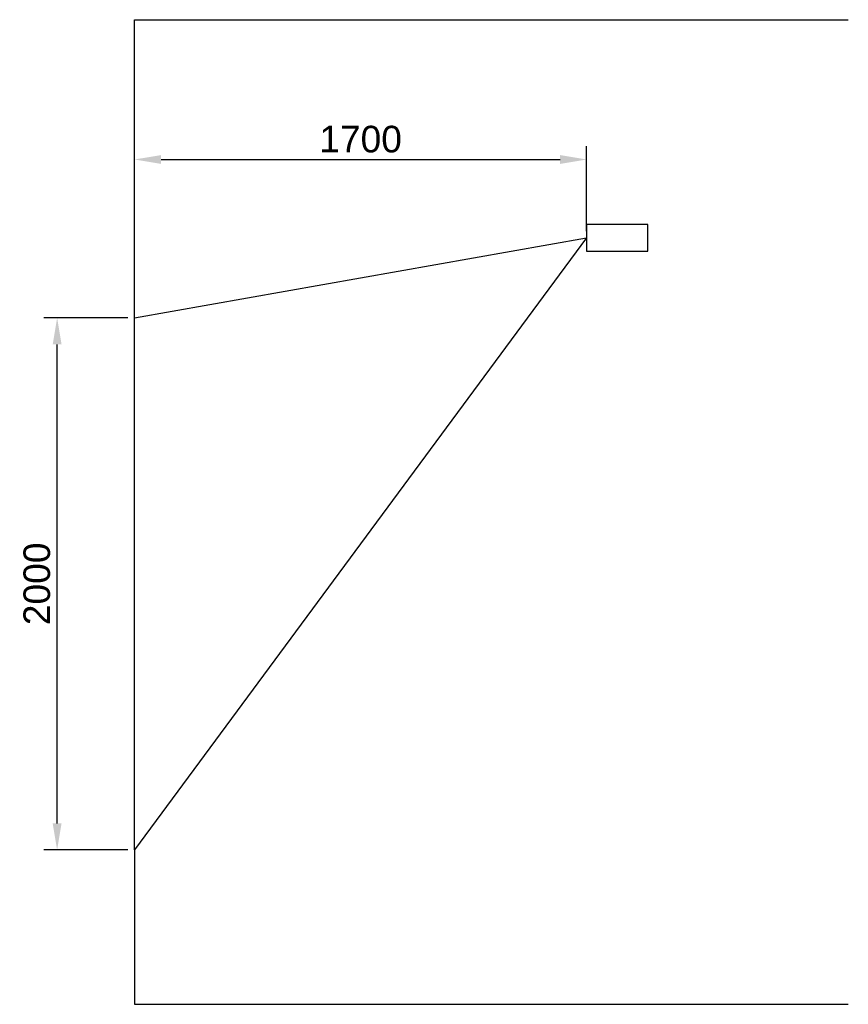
# Model space of a CAD drawing. Header units: millimetres. Extents: x 40090 to 187415, y -53271 to 40260.
# Tile 2 of 256: x 49391 to 52507, y 13019 to 16719. Entities that reach past the tile are written whole.
import ezdxf

# ---------------------------------------------------------------- set-up
doc = ezdxf.new("R2010")
doc.units = ezdxf.units.MM
doc.layers.add('AVM_projekce', color=240, linetype='Continuous')
doc.styles.add('AVM', font='arial.ttf')
doc.dimstyles.new('AVM-1_50', dxfattribs={"dimscale": 40, "dimtxt": 2.5, "dimasz": 2.5, "dimexe": 1.25, "dimexo": 0.625, "dimtad": 1, "dimdec": 0, "dimrnd": 1, "dimtxsty": 'AVM', "dimcen": 2.5, "dimclrd": 256, "dimclre": 256, "dimclrt": 256, "dimadec": 0, "dimazin": 0, "dimtfac": 1, "dimtdec": 0, "dimtmove": 0, "dimatfit": 3, "dimfxl": 0, "dimarcsym": 0})

# ---------------------------------------------------------------- blocks, each defined once
blk = doc.blocks.new('*D65')
at = {"lineweight": -2, "transparency": 16777216}
for p, q in [((49798.1, 15599.4), (49482, 15599.4)), ((49532, 13699.4), (49532, 15499.4)), ((49798.1, 13599.4), (49482, 13599.4))]:
    blk.add_line(p, q, dxfattribs=at)
at = {"transparency": 16777216}
for points in [[(49515.3, 15499.4), (49548.6, 15499.4), (49532, 15599.4)], [(49515.3, 13699.4), (49548.6, 13699.4), (49532, 13599.4)]]:
    blk.add_solid(points, dxfattribs=at)
at = {"transparency": 16777216, "insert": (49455.9, 14599.4), "char_height": 100, "attachment_point": 5, "rotation": 90, "style": 'AVM'}
blk.add_mtext('2000', dxfattribs=at)
blk = doc.blocks.new('*D66')
at = {"lineweight": -2, "transparency": 16777216}
for p, q in [((49823.1, 15624.4), (49823.1, 16244.1)), ((51523.1, 15924.4), (51523.1, 16244.1)), ((49923.1, 16194.1), (51423.1, 16194.1))]:
    blk.add_line(p, q, dxfattribs=at)
at = {"transparency": 16777216}
for points in [[(49923.1, 16210.7), (49923.1, 16177.4), (49823.1, 16194.1)], [(51423.1, 16210.7), (51423.1, 16177.4), (51523.1, 16194.1)]]:
    blk.add_solid(points, dxfattribs=at)
at = {"transparency": 16777216, "insert": (50673.1, 16270.1), "char_height": 100, "attachment_point": 5, "style": 'AVM'}
blk.add_mtext('1700', dxfattribs=at)

msp = doc.modelspace()

# ---------------------------------------------------------------- linework, layer by layer
at = {"layer": 'AVM_projekce', "color": 7}
for p, q in [((49823.1, 16719.4), (52507, 16719.4)), ((49823.1, 13019.4), (52507, 13019.4))]:
    msp.add_line(p, q, dxfattribs=at)
at = {"layer": 'AVM_projekce', "color": 0}
for p, q in [((49823.1, 15599.4), (49823.1, 16719.4)), ((49823.1, 13599.4), (49823.1, 13019.4))]:
    msp.add_line(p, q, dxfattribs=at)
at = {"layer": 'AVM_projekce'}
for p, q in [((51523.1, 15899.4), (49823.1, 13599.4)), ((49823.1, 15599.4), (51523.1, 15899.4)), ((49823.1, 13599.4), (49823.1, 15599.4))]:
    msp.add_line(p, q, dxfattribs=at)
msp.add_lwpolyline([(51523.1, 15849.4), (51753.1, 15849.4), (51753.1, 15949.4), (51523.1, 15949.4)], close=True, dxfattribs=at)

# ---------------------------------------------------------------- dimensions: what is measured, and where the dimension line sits
at = {"color": 7}
dim = msp.add_linear_dim(base=(51523.1, 16194.1), p1=(49823.1, 15599.4), p2=(51523.1, 15899.4), dimstyle='AVM-1_50', dxfattribs=at)
dim.commit()
dim.dimension.update_dxf_attribs({"geometry": '*D66', "text_midpoint": (50673.1, 16270.1)})
dim = msp.add_linear_dim(base=(49532, 15599.4), p1=(49823.1, 13599.4), p2=(49823.1, 15599.4), angle=90, dimstyle='AVM-1_50', dxfattribs=at)
dim.commit()
dim.dimension.update_dxf_attribs({"geometry": '*D65', "text_midpoint": (49455.9, 14599.4)})

doc.saveas('drawing.dxf')
